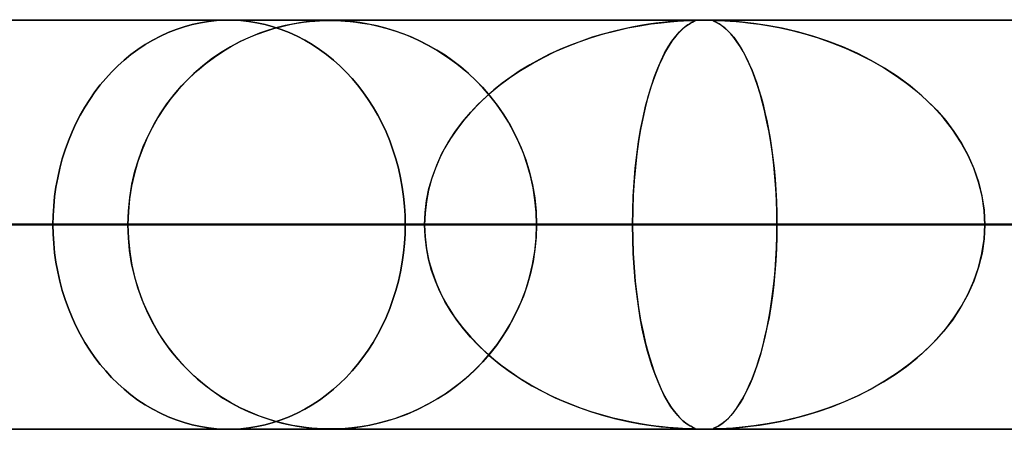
# Model space of a CAD drawing. Header units: millimetres. Extents: x -635 to 635, y -772 to 772.
# Tile 5 of 44: x -286 to -262, y 761 to 772. Entities that reach past the tile are written whole.
import ezdxf

# ---------------------------------------------------------------- set-up
doc = ezdxf.new("R2010")
doc.units = ezdxf.units.MM
doc.layers.add('HIDDEN', color=7, linetype='Continuous')
doc.layers.add('THICK', color=7, linetype='Continuous')

msp = doc.modelspace()

# ---------------------------------------------------------------- linework, layer by layer
at = {"layer": 'HIDDEN'}
for p, q in [((-551.5, 771.49), (0, 771.49)), ((-269.389, 771.48), (-528.675, 771.48)), ((-282.02, 771.262), (-281.824, 771.328)), ((-281.824, 771.328), (-282.02, 771.262)), ((-281.824, 771.328), (-281.626, 771.382)), ((-281.626, 771.382), (-281.824, 771.328)), ((-281.626, 771.382), (-281.427, 771.425)), ((-281.427, 771.425), (-281.626, 771.382)), ((-281.427, 771.425), (-281.228, 771.457)), ((-281.228, 771.457), (-281.427, 771.425)), ((-281.228, 771.457), (-281.03, 771.478)), ((-281.03, 771.478), (-281.228, 771.457)), ((-281.03, 771.478), (-280.833, 771.489)), ((-280.833, 771.489), (-281.03, 771.478)), ((-280.833, 771.489), (-280.639, 771.489)), ((-280.639, 771.489), (-280.833, 771.489)), ((-280.736, 771.49), (0, 771.49)), ((-280.736, 771.49), (0, 771.49)), ((-280.639, 771.489), (-280.443, 771.478)), ((-280.443, 771.478), (-280.639, 771.489)), ((-280.443, 771.478), (-280.245, 771.457)), ((-280.245, 771.457), (-280.443, 771.478)), ((-280.245, 771.457), (-280.045, 771.425)), ((-280.045, 771.425), (-280.245, 771.457)), ((-280.045, 771.425), (-279.846, 771.382)), ((-279.846, 771.382), (-280.045, 771.425)), ((-279.846, 771.382), (-279.647, 771.328)), ((-279.647, 771.328), (-279.846, 771.382)), ((-279.554, 771.306), (-279.764, 771.244)), ((-279.647, 771.328), (-279.45, 771.262)), ((-279.45, 771.262), (-279.647, 771.328)), ((-279.631, 771.284), (-279.435, 771.337)), ((-279.356, 771.355), (-279.554, 771.306)), ((-279.435, 771.337), (-279.245, 771.379)), ((-279.173, 771.394), (-279.356, 771.355)), ((-279.245, 771.379), (-279.067, 771.412)), ((-279.002, 771.423), (-279.173, 771.394)), ((-279.067, 771.412), (-278.904, 771.437)), ((-278.845, 771.444), (-279.002, 771.423)), ((-278.904, 771.437), (-278.759, 771.454)), ((-278.703, 771.459), (-278.845, 771.444)), ((-278.759, 771.454), (-278.63, 771.466)), ((-278.577, 771.469), (-278.703, 771.459)), ((-278.63, 771.466), (-278.518, 771.473)), ((-278.462, 771.476), (-278.577, 771.469)), ((-278.518, 771.473), (-278.419, 771.477)), ((-278.353, 771.479), (-278.462, 771.476)), ((-278.419, 771.477), (-278.331, 771.479)), ((-278.25, 771.48), (-278.353, 771.479)), ((-278.331, 771.479), (-278.249, 771.48)), ((-278.148, 771.479), (-278.25, 771.48)), ((-278.249, 771.48), (-278.17, 771.479)), ((-278.17, 771.479), (-278.087, 771.477)), ((-278.034, 771.475), (-278.148, 771.479)), ((-278.087, 771.477), (-277.995, 771.474)), ((-277.893, 771.467), (-278.034, 771.475)), ((-277.995, 771.474), (-277.891, 771.467)), ((-277.725, 771.452), (-277.893, 771.467)), ((-277.891, 771.467), (-277.771, 771.457)), ((-277.771, 771.457), (-277.633, 771.442)), ((-277.531, 771.428), (-277.725, 771.452)), ((-277.633, 771.442), (-277.473, 771.419)), ((-277.322, 771.393), (-277.531, 771.428)), ((-277.473, 771.419), (-277.29, 771.387)), ((-277.109, 771.348), (-277.322, 771.393)), ((-277.29, 771.387), (-277.086, 771.343)), ((-276.897, 771.294), (-277.109, 771.348)), ((-277.086, 771.343), (-276.865, 771.285)), ((-276.685, 771.23), (-276.897, 771.294)), ((-271.276, 771.231), (-270.981, 771.297)), ((-270.883, 771.317), (-271.108, 771.27)), ((-270.981, 771.297), (-270.689, 771.353)), ((-270.673, 771.356), (-270.883, 771.317)), ((-270.689, 771.353), (-270.413, 771.396)), ((-270.478, 771.387), (-270.673, 771.356)), ((-270.3, 771.411), (-270.478, 771.387)), ((-270.413, 771.396), (-270.165, 771.427)), ((-270.14, 771.43), (-270.3, 771.411)), ((-270.165, 771.427), (-269.948, 771.449)), ((-270, 771.444), (-270.14, 771.43)), ((-269.874, 771.455), (-270, 771.444)), ((-269.948, 771.449), (-269.767, 771.463)), ((-269.756, 771.464), (-269.874, 771.455)), ((-269.767, 771.463), (-269.627, 771.472)), ((-269.648, 771.471), (-269.756, 771.464)), ((-269.72, 771.201), (-269.628, 771.29)), ((-269.556, 771.475), (-269.648, 771.471)), ((-269.579, 771.329), (-269.648, 771.271)), ((-269.628, 771.29), (-269.54, 771.359)), ((-269.627, 771.472), (-269.521, 771.477)), ((-269.518, 771.374), (-269.579, 771.329)), ((-269.484, 771.478), (-269.556, 771.475)), ((-269.54, 771.359), (-269.464, 771.407)), ((-269.521, 771.477), (-269.443, 771.479)), ((-269.464, 771.408), (-269.518, 771.374)), ((-269.43, 771.48), (-269.484, 771.478)), ((-269.464, 771.407), (-269.404, 771.44)), ((-269.419, 771.432), (-269.464, 771.408)), ((-269.443, 771.479), (-269.389, 771.48)), ((-269.389, 771.48), (-269.43, 771.48)), ((-269.384, 771.449), (-269.419, 771.432)), ((-269.404, 771.44), (-269.362, 771.46)), ((-268.845, 771.48), (-269.39, 771.48)), ((-269.362, 771.48), (-269.389, 771.48)), ((-269.357, 771.462), (-269.384, 771.449)), ((-269.382, 771.48), (-269.351, 771.479)), ((-269.344, 771.478), (-269.362, 771.48)), ((-269.362, 771.46), (-269.341, 771.47)), ((-269.34, 771.471), (-269.357, 771.462)), ((-269.351, 771.479), (-269.338, 771.476)), ((-269.337, 771.476), (-269.344, 771.478)), ((-269.341, 771.47), (-269.337, 771.476)), ((-269.338, 771.476), (-269.34, 771.471)), ((-268.891, 771.478), (-268.898, 771.475)), ((-268.898, 771.475), (-268.894, 771.471)), ((-268.896, 771.477), (-268.88, 771.479)), ((-268.896, 771.472), (-268.896, 771.477)), ((-268.881, 771.463), (-268.896, 771.472)), ((-268.894, 771.471), (-268.883, 771.464)), ((-268.874, 771.48), (-268.891, 771.478)), ((-268.883, 771.464), (-268.864, 771.455)), ((-268.85, 771.449), (-268.881, 771.463)), ((-268.88, 771.479), (-268.845, 771.48)), ((-268.846, 771.48), (-268.874, 771.48)), ((-268.864, 771.455), (-268.84, 771.444)), ((-268.806, 771.427), (-268.85, 771.449)), ((-268.806, 771.48), (-268.846, 771.48)), ((-268.845, 771.48), (-268.794, 771.479)), ((0, 771.48), (-268.845, 771.48)), ((-268.84, 771.444), (-268.811, 771.43)), ((-268.811, 771.43), (-268.776, 771.411)), ((-268.752, 771.478), (-268.806, 771.48)), ((-268.75, 771.396), (-268.806, 771.427)), ((-268.794, 771.479), (-268.719, 771.477)), ((-268.776, 771.411), (-268.735, 771.387)), ((-268.682, 771.476), (-268.752, 771.478)), ((-268.685, 771.353), (-268.75, 771.396)), ((-268.735, 771.387), (-268.689, 771.356)), ((-268.719, 771.477), (-268.614, 771.472)), ((-268.689, 771.356), (-268.638, 771.317)), ((-268.614, 771.297), (-268.685, 771.353)), ((-268.576, 771.47), (-268.682, 771.476)), ((-268.638, 771.317), (-268.583, 771.27)), ((-268.614, 771.472), (-268.483, 771.464)), ((-268.541, 771.231), (-268.614, 771.297)), ((-268.416, 771.46), (-268.576, 771.47)), ((-268.483, 771.464), (-268.334, 771.453)), ((-268.19, 771.44), (-268.416, 771.46)), ((-268.334, 771.453), (-268.173, 771.438)), ((-267.907, 771.407), (-268.19, 771.44)), ((-268.173, 771.438), (-267.985, 771.417)), ((-267.985, 771.417), (-267.767, 771.388)), ((-267.58, 771.359), (-267.907, 771.407)), ((-267.767, 771.388), (-267.523, 771.349)), ((-267.216, 771.29), (-267.58, 771.359)), ((-267.523, 771.349), (-267.255, 771.298)), ((-267.255, 771.298), (-266.965, 771.233)), ((-266.837, 771.201), (-267.216, 771.29)), ((-282.592, 771), (-282.405, 771.098)), ((-282.405, 771.098), (-282.592, 771)), ((-282.405, 771.098), (-282.214, 771.185)), ((-282.214, 771.185), (-282.405, 771.098)), ((-282.214, 771.185), (-282.02, 771.262)), ((-282.02, 771.262), (-282.214, 771.185)), ((-280.453, 770.963), (-280.244, 771.061)), ((-280.214, 771.074), (-280.452, 770.964)), ((-280.244, 771.061), (-280.036, 771.147)), ((-279.984, 771.167), (-280.214, 771.074)), ((-280.036, 771.147), (-279.832, 771.221)), ((-279.764, 771.244), (-279.984, 771.167)), ((-279.832, 771.221), (-279.631, 771.284)), ((-279.45, 771.262), (-279.256, 771.185)), ((-279.256, 771.185), (-279.45, 771.262)), ((-279.256, 771.185), (-279.064, 771.098)), ((-279.064, 771.098), (-279.256, 771.185)), ((-279.064, 771.098), (-278.876, 771)), ((-278.876, 771), (-279.064, 771.098)), ((-276.865, 771.285), (-276.628, 771.211)), ((-276.474, 771.155), (-276.685, 771.23)), ((-276.628, 771.211), (-276.377, 771.118)), ((-276.264, 771.071), (-276.474, 771.155)), ((-276.377, 771.118), (-276.119, 771.006)), ((-276.056, 770.976), (-276.264, 771.071)), ((-272.169, 770.961), (-271.872, 771.063)), ((-271.853, 771.069), (-272.119, 770.979)), ((-271.872, 771.063), (-271.574, 771.153)), ((-271.594, 771.147), (-271.853, 771.069)), ((-271.345, 771.214), (-271.594, 771.147)), ((-271.574, 771.153), (-271.276, 771.231)), ((-271.108, 771.27), (-271.345, 771.214)), ((-269.905, 770.973), (-269.813, 771.096)), ((-269.804, 771.107), (-269.889, 770.996)), ((-269.813, 771.096), (-269.72, 771.201)), ((-269.724, 771.198), (-269.804, 771.107)), ((-269.648, 771.271), (-269.724, 771.198)), ((-268.583, 771.27), (-268.524, 771.214)), ((-268.467, 771.153), (-268.541, 771.231)), ((-268.524, 771.214), (-268.462, 771.147)), ((-268.392, 771.063), (-268.467, 771.153)), ((-268.462, 771.147), (-268.397, 771.069)), ((-268.397, 771.069), (-268.329, 770.979)), ((-268.316, 770.961), (-268.392, 771.063)), ((-266.965, 771.233), (-266.657, 771.153)), ((-266.463, 771.096), (-266.837, 771.201)), ((-266.657, 771.153), (-266.333, 771.055)), ((-266.094, 770.973), (-266.463, 771.096)), ((-266.333, 771.055), (-265.998, 770.938)), ((-282.952, 770.774), (-282.775, 770.892)), ((-282.775, 770.892), (-282.952, 770.774)), ((-282.775, 770.892), (-282.592, 771)), ((-282.592, 771), (-282.775, 770.892)), ((-280.694, 770.834), (-280.933, 770.689)), ((-280.875, 770.726), (-280.664, 770.851)), ((-280.452, 770.964), (-280.694, 770.834)), ((-280.664, 770.851), (-280.453, 770.963)), ((-278.876, 771), (-278.693, 770.892)), ((-278.693, 770.892), (-278.876, 771)), ((-278.693, 770.892), (-278.514, 770.774)), ((-278.514, 770.774), (-278.693, 770.892)), ((-276.119, 771.006), (-275.866, 770.879)), ((-275.851, 770.871), (-276.056, 770.976)), ((-275.866, 770.879), (-275.622, 770.74)), ((-275.649, 770.756), (-275.851, 770.871)), ((-272.758, 770.719), (-272.465, 770.847)), ((-272.384, 770.879), (-272.643, 770.771)), ((-272.465, 770.847), (-272.169, 770.961)), ((-272.119, 770.979), (-272.384, 770.879)), ((-270.084, 770.678), (-269.995, 770.834)), ((-269.975, 770.867), (-270.059, 770.724)), ((-269.995, 770.834), (-269.905, 770.973)), ((-269.889, 770.996), (-269.975, 770.867)), ((-268.329, 770.979), (-268.262, 770.879)), ((-268.241, 770.847), (-268.316, 770.961)), ((-268.262, 770.879), (-268.196, 770.771)), ((-268.166, 770.719), (-268.241, 770.847)), ((-265.733, 770.834), (-266.094, 770.973)), ((-265.998, 770.938), (-265.667, 770.806)), ((-265.381, 770.678), (-265.733, 770.834)), ((-265.667, 770.806), (-265.346, 770.661)), ((-283.288, 770.513), (-283.123, 770.648)), ((-283.123, 770.648), (-283.288, 770.513)), ((-283.123, 770.648), (-282.952, 770.774)), ((-282.952, 770.774), (-283.123, 770.648)), ((-281.294, 770.431), (-281.086, 770.586)), ((-280.933, 770.689), (-281.161, 770.532)), ((-281.086, 770.586), (-280.875, 770.726)), ((-278.514, 770.774), (-278.342, 770.648)), ((-278.342, 770.648), (-278.514, 770.774)), ((-278.342, 770.648), (-278.176, 770.513)), ((-278.176, 770.513), (-278.342, 770.648)), ((-275.45, 770.63), (-275.649, 770.756)), ((-275.622, 770.74), (-275.386, 770.587)), ((-275.255, 770.493), (-275.45, 770.63)), ((-275.386, 770.587), (-275.159, 770.421)), ((-273.33, 770.425), (-273.047, 770.578)), ((-272.896, 770.654), (-273.141, 770.529)), ((-273.047, 770.578), (-272.758, 770.719)), ((-272.643, 770.771), (-272.896, 770.654)), ((-270.14, 770.568), (-270.218, 770.397)), ((-270.17, 770.505), (-270.084, 770.678)), ((-270.059, 770.724), (-270.14, 770.568)), ((-268.196, 770.771), (-268.131, 770.654)), ((-268.092, 770.578), (-268.166, 770.719)), ((-268.131, 770.654), (-268.068, 770.529)), ((-268.02, 770.425), (-268.092, 770.578)), ((-265.039, 770.505), (-265.381, 770.678)), ((-265.346, 770.661), (-265.036, 770.503)), ((-283.597, 770.22), (-283.446, 770.37)), ((-283.446, 770.37), (-283.597, 770.22)), ((-283.446, 770.37), (-283.288, 770.513)), ((-283.288, 770.513), (-283.446, 770.37)), ((-281.379, 770.362), (-281.588, 770.181)), ((-281.498, 770.262), (-281.294, 770.431)), ((-281.161, 770.532), (-281.379, 770.362)), ((-278.176, 770.513), (-278.017, 770.37)), ((-278.017, 770.37), (-278.176, 770.513)), ((-278.017, 770.37), (-277.866, 770.22)), ((-277.866, 770.22), (-278.017, 770.37)), ((-275.064, 770.346), (-275.255, 770.493)), ((-275.159, 770.421), (-274.942, 770.243)), ((-274.878, 770.188), (-275.064, 770.346)), ((-273.38, 770.396), (-273.612, 770.255)), ((-273.605, 770.259), (-273.33, 770.425)), ((-273.141, 770.529), (-273.38, 770.396)), ((-270.218, 770.397), (-270.294, 770.213)), ((-270.253, 770.315), (-270.17, 770.505)), ((-268.068, 770.529), (-268.007, 770.396)), ((-267.949, 770.259), (-268.02, 770.425)), ((-268.007, 770.396), (-267.947, 770.255)), ((-264.709, 770.315), (-265.039, 770.505)), ((-265.036, 770.503), (-264.737, 770.332)), ((-264.737, 770.332), (-264.45, 770.148)), ((-283.739, 770.065), (-283.597, 770.22)), ((-283.597, 770.22), (-283.739, 770.065)), ((-281.588, 770.181), (-281.785, 769.989)), ((-281.696, 770.079), (-281.498, 770.262)), ((-277.866, 770.22), (-277.722, 770.065)), ((-277.722, 770.065), (-277.866, 770.22)), ((-274.942, 770.243), (-274.735, 770.054)), ((-274.698, 770.018), (-274.878, 770.188)), ((-273.835, 770.105), (-274.051, 769.948)), ((-273.871, 770.08), (-273.605, 770.259)), ((-273.612, 770.255), (-273.835, 770.105)), ((-270.409, 769.884), (-270.333, 770.108)), ((-270.294, 770.213), (-270.365, 770.016)), ((-270.333, 770.108), (-270.253, 770.315)), ((-267.88, 770.08), (-267.949, 770.259)), ((-267.947, 770.255), (-267.89, 770.105)), ((-267.89, 770.105), (-267.834, 769.948)), ((-264.392, 770.108), (-264.709, 770.315)), ((-264.45, 770.148), (-264.176, 769.952)), ((-264.088, 769.884), (-264.392, 770.108)), ((-284.006, 769.733), (-283.875, 769.904)), ((-283.875, 769.904), (-284.006, 769.733)), ((-283.875, 769.904), (-283.739, 770.065)), ((-283.739, 770.065), (-283.875, 769.904)), ((-282.069, 769.67), (-281.887, 769.881)), ((-281.785, 769.989), (-281.972, 769.785)), ((-281.887, 769.881), (-281.696, 770.079)), ((-277.722, 770.065), (-277.586, 769.904)), ((-277.586, 769.904), (-277.722, 770.065)), ((-277.586, 769.904), (-277.454, 769.733)), ((-277.454, 769.733), (-277.586, 769.904)), ((-274.735, 770.054), (-274.538, 769.853)), ((-274.523, 769.837), (-274.698, 770.018)), ((-274.538, 769.853), (-274.353, 769.64)), ((-274.372, 769.685), (-274.127, 769.889)), ((-274.051, 769.948), (-274.257, 769.783)), ((-274.127, 769.889), (-273.871, 770.08)), ((-270.482, 769.643), (-270.409, 769.884)), ((-270.365, 770.016), (-270.434, 769.805)), ((-267.814, 769.889), (-267.88, 770.08)), ((-267.834, 769.948), (-267.781, 769.783)), ((-267.751, 769.685), (-267.814, 769.889)), ((-264.176, 769.952), (-263.916, 769.743)), ((-263.801, 769.643), (-264.088, 769.884)), ((-284.131, 769.553), (-284.006, 769.733)), ((-284.006, 769.733), (-284.131, 769.553)), ((-282.243, 769.444), (-282.069, 769.67)), ((-281.972, 769.785), (-282.147, 769.572)), ((-277.454, 769.733), (-277.327, 769.553)), ((-277.327, 769.553), (-277.454, 769.733)), ((-274.456, 769.61), (-274.646, 769.427)), ((-274.603, 769.469), (-274.372, 769.685)), ((-274.355, 769.643), (-274.523, 769.837)), ((-274.257, 769.783), (-274.456, 769.61)), ((-274.194, 769.438), (-274.355, 769.643)), ((-274.353, 769.64), (-274.176, 769.414)), ((-270.55, 769.384), (-270.482, 769.643)), ((-270.434, 769.805), (-270.499, 769.582)), ((-267.781, 769.783), (-267.729, 769.61)), ((-267.691, 769.469), (-267.751, 769.685)), ((-267.729, 769.61), (-267.68, 769.427)), ((-263.916, 769.743), (-263.669, 769.521)), ((-263.531, 769.384), (-263.801, 769.643)), ((-284.362, 769.169), (-284.25, 769.365)), ((-284.25, 769.365), (-284.362, 769.169)), ((-284.25, 769.365), (-284.131, 769.553)), ((-284.131, 769.553), (-284.25, 769.365)), ((-282.407, 769.203), (-282.243, 769.444)), ((-282.147, 769.572), (-282.312, 769.347)), ((-277.327, 769.553), (-277.207, 769.365)), ((-277.207, 769.365), (-277.327, 769.553)), ((-277.207, 769.365), (-277.094, 769.169)), ((-277.094, 769.169), (-277.207, 769.365)), ((-274.646, 769.427), (-274.827, 769.235)), ((-274.821, 769.242), (-274.603, 769.469)), ((-274.042, 769.221), (-274.194, 769.438)), ((-274.176, 769.414), (-274.011, 769.174)), ((-270.612, 769.11), (-270.55, 769.384)), ((-270.499, 769.582), (-270.56, 769.343)), ((-267.635, 769.242), (-267.691, 769.469)), ((-267.68, 769.427), (-267.633, 769.235)), ((-263.669, 769.521), (-263.436, 769.285)), ((-263.281, 769.11), (-263.531, 769.384)), ((-284.467, 768.965), (-284.362, 769.169)), ((-284.362, 769.169), (-284.467, 768.965)), ((-282.559, 768.949), (-282.407, 769.203)), ((-282.312, 769.347), (-282.465, 769.11)), ((-277.094, 769.169), (-276.988, 768.965)), ((-276.988, 768.965), (-277.094, 769.169)), ((-275.023, 769.004), (-274.821, 769.242)), ((-274.827, 769.235), (-275, 769.033)), ((-273.898, 768.992), (-274.042, 769.221)), ((-274.011, 769.174), (-273.857, 768.92)), ((-270.56, 769.343), (-270.617, 769.088)), ((-267.583, 769.004), (-267.635, 769.242)), ((-267.633, 769.235), (-267.589, 769.033)), ((-263.436, 769.285), (-263.217, 769.033)), ((-284.564, 768.756), (-284.467, 768.965)), ((-284.467, 768.965), (-284.564, 768.756)), ((-282.698, 768.68), (-282.559, 768.949)), ((-282.465, 769.11), (-282.607, 768.86)), ((-276.988, 768.965), (-276.891, 768.756)), ((-276.891, 768.756), (-276.988, 768.965)), ((-275.209, 768.754), (-275.023, 769.004)), ((-275, 769.033), (-275.162, 768.82)), ((-273.766, 768.751), (-273.898, 768.992)), ((-273.857, 768.92), (-273.716, 768.652)), ((-270.617, 769.088), (-270.671, 768.815)), ((-270.67, 768.82), (-270.612, 769.11)), ((-267.589, 769.033), (-267.547, 768.82)), ((-267.534, 768.754), (-267.583, 769.004)), ((-263.054, 768.82), (-263.281, 769.11)), ((-263.217, 769.033), (-263.014, 768.764)), ((-284.652, 768.54), (-284.564, 768.756)), ((-284.564, 768.756), (-284.652, 768.54)), ((-282.823, 768.398), (-282.698, 768.68)), ((-282.607, 768.86), (-282.737, 768.597)), ((-276.891, 768.756), (-276.802, 768.54)), ((-276.802, 768.54), (-276.891, 768.756)), ((-275.376, 768.495), (-275.209, 768.754)), ((-275.162, 768.82), (-275.313, 768.597)), ((-273.644, 768.499), (-273.766, 768.751)), ((-273.716, 768.652), (-273.589, 768.371)), ((-270.721, 768.516), (-270.67, 768.82)), ((-270.671, 768.815), (-270.719, 768.525)), ((-267.547, 768.82), (-267.507, 768.597)), ((-267.491, 768.495), (-267.534, 768.754)), ((-262.851, 768.516), (-263.054, 768.82)), ((-263.014, 768.764), (-262.829, 768.479)), ((-284.731, 768.32), (-284.652, 768.54)), ((-284.652, 768.54), (-284.731, 768.32)), ((-282.737, 768.597), (-282.853, 768.322)), ((-276.802, 768.54), (-276.721, 768.32)), ((-276.721, 768.32), (-276.802, 768.54)), ((-275.525, 768.226), (-275.376, 768.495)), ((-275.313, 768.597), (-275.451, 768.365)), ((-273.536, 768.237), (-273.644, 768.499)), ((-270.765, 768.199), (-270.721, 768.516)), ((-270.719, 768.525), (-270.762, 768.219)), ((-267.507, 768.597), (-267.471, 768.365)), ((-267.452, 768.226), (-267.491, 768.495)), ((-262.676, 768.199), (-262.851, 768.516)), ((-262.829, 768.479), (-262.666, 768.178)), ((-284.802, 768.096), (-284.731, 768.32)), ((-284.731, 768.32), (-284.802, 768.096)), ((-282.853, 768.322), (-282.954, 768.036)), ((-282.933, 768.102), (-282.823, 768.398)), ((-276.721, 768.32), (-276.65, 768.096)), ((-276.65, 768.096), (-276.721, 768.32)), ((-275.653, 767.948), (-275.525, 768.226)), ((-275.451, 768.365), (-275.576, 768.122)), ((-273.589, 768.371), (-273.479, 768.078)), ((-273.441, 767.964), (-273.536, 768.237)), ((-270.802, 767.87), (-270.765, 768.199)), ((-270.762, 768.219), (-270.799, 767.898)), ((-267.471, 768.365), (-267.439, 768.122)), ((-267.419, 767.948), (-267.452, 768.226)), ((-262.529, 767.87), (-262.676, 768.199)), ((-262.666, 768.178), (-262.526, 767.864)), ((-284.862, 767.869), (-284.802, 768.096)), ((-284.802, 768.096), (-284.862, 767.869)), ((-282.954, 768.036), (-283.04, 767.74)), ((-283.025, 767.795), (-282.933, 768.102)), ((-276.65, 768.096), (-276.589, 767.869)), ((-276.589, 767.869), (-276.65, 768.096)), ((-275.759, 767.662), (-275.653, 767.948)), ((-275.576, 768.122), (-275.685, 767.869)), ((-273.479, 768.078), (-273.386, 767.775)), ((-273.361, 767.682), (-273.441, 767.964)), ((-267.439, 768.122), (-267.411, 767.869)), ((-267.391, 767.662), (-267.419, 767.948)), ((-284.914, 767.639), (-284.862, 767.869)), ((-284.862, 767.869), (-284.914, 767.639)), ((-283.04, 767.74), (-283.107, 767.435)), ((-283.099, 767.478), (-283.025, 767.795)), ((-276.589, 767.869), (-276.537, 767.639)), ((-276.537, 767.639), (-276.589, 767.869)), ((-275.685, 767.869), (-275.777, 767.606)), ((-273.386, 767.775), (-273.312, 767.464)), ((-273.298, 767.39), (-273.361, 767.682)), ((-270.831, 767.53), (-270.802, 767.87)), ((-270.799, 767.898), (-270.829, 767.563)), ((-267.411, 767.869), (-267.387, 767.606)), ((-262.412, 767.53), (-262.529, 767.87)), ((-262.526, 767.864), (-262.414, 767.536)), ((-284.956, 767.408), (-284.914, 767.639)), ((-284.914, 767.639), (-284.956, 767.408)), ((-283.152, 767.155), (-283.099, 767.478)), ((-276.537, 767.639), (-276.495, 767.408)), ((-276.495, 767.408), (-276.537, 767.639)), ((-275.777, 767.606), (-275.851, 767.334)), ((-275.842, 767.373), (-275.759, 767.662)), ((-273.312, 767.464), (-273.258, 767.143)), ((-270.852, 767.185), (-270.831, 767.53)), ((-270.829, 767.563), (-270.851, 767.215)), ((-267.37, 767.373), (-267.391, 767.662)), ((-267.387, 767.606), (-267.367, 767.334)), ((-262.414, 767.536), (-262.331, 767.197)), ((-262.328, 767.185), (-262.412, 767.53)), ((-284.988, 767.177), (-284.956, 767.408)), ((-284.956, 767.408), (-284.988, 767.177)), ((-283.107, 767.435), (-283.156, 767.125)), ((-276.495, 767.408), (-276.462, 767.177)), ((-276.462, 767.177), (-276.495, 767.408)), ((-275.851, 767.334), (-275.905, 767.056)), ((-275.902, 767.081), (-275.842, 767.373)), ((-273.252, 767.094), (-273.298, 767.39)), ((-270.851, 767.215), (-270.864, 766.857)), ((-267.354, 767.081), (-267.37, 767.373)), ((-267.367, 767.334), (-267.353, 767.056)), ((-262.331, 767.197), (-262.279, 766.848)), ((-285.011, 766.946), (-284.988, 767.177)), ((-284.988, 767.177), (-285.011, 766.946)), ((-283.156, 767.125), (-283.186, 766.809)), ((-283.185, 766.825), (-283.152, 767.155)), ((-276.462, 767.177), (-276.439, 766.946)), ((-276.439, 766.946), (-276.462, 767.177)), ((-275.905, 767.056), (-275.938, 766.774)), ((-275.937, 766.786), (-275.902, 767.081)), ((-273.258, 767.143), (-273.225, 766.818)), ((-273.224, 766.793), (-273.252, 767.094)), ((-270.865, 766.838), (-270.852, 767.185)), ((-267.345, 766.786), (-267.354, 767.081)), ((-267.353, 767.056), (-267.345, 766.774)), ((-262.278, 766.838), (-262.328, 767.185)), ((-285.029, 766.49), (-285.024, 766.717)), ((-285.024, 766.717), (-285.029, 766.49)), ((-285.024, 766.717), (-285.011, 766.946)), ((-285.011, 766.946), (-285.024, 766.717)), ((-283.196, 766.49), (-283.185, 766.825)), ((-283.186, 766.809), (-283.196, 766.49)), ((-276.439, 766.946), (-276.426, 766.717)), ((-276.426, 766.717), (-276.439, 766.946)), ((-276.426, 766.717), (-276.421, 766.49)), ((-276.421, 766.49), (-276.426, 766.717)), ((-275.949, 766.49), (-275.937, 766.786)), ((-275.938, 766.774), (-275.949, 766.49)), ((-273.225, 766.818), (-273.214, 766.49)), ((-273.214, 766.49), (-273.224, 766.793)), ((-270.864, 766.857), (-270.869, 766.49)), ((-270.869, 766.49), (-270.865, 766.838)), ((-267.342, 766.49), (-267.345, 766.786)), ((-267.345, 766.774), (-267.342, 766.49)), ((-262.279, 766.848), (-262.262, 766.49)), ((-262.262, 766.49), (-262.278, 766.838)), ((-533.642, 766.49), (-275.949, 766.49)), ((-275.949, 766.49), (-533.642, 766.49)), ((-270.869, 766.49), (-523.661, 766.49)), ((-523.661, 766.49), (-270.869, 766.49)), ((-505.815, 766.49), (-261.785, 766.49)), ((-261.785, 766.49), (-505.815, 766.49)), ((-256.704, 766.49), (-495.835, 766.49)), ((-495.835, 766.49), (-256.704, 766.49)), ((-477.989, 766.49), (-247.62, 766.49)), ((-247.62, 766.49), (-477.989, 766.49)), ((-242.539, 766.49), (-468.008, 766.49)), ((-468.008, 766.49), (-242.539, 766.49)), ((-450.162, 766.49), (-233.455, 766.49)), ((-233.455, 766.49), (-450.162, 766.49)), ((-228.374, 766.49), (-440.182, 766.49)), ((-440.182, 766.49), (-228.374, 766.49)), ((-422.335, 766.49), (-219.29, 766.49)), ((-219.29, 766.49), (-422.335, 766.49)), ((-214.209, 766.49), (-412.355, 766.49)), ((-412.355, 766.49), (-214.209, 766.49)), ((-394.508, 766.49), (-205.125, 766.49)), ((-205.125, 766.49), (-394.508, 766.49)), ((-200.044, 766.49), (-384.527, 766.49)), ((-384.527, 766.49), (-200.044, 766.49)), ((-366.681, 766.49), (-190.959, 766.49)), ((-190.959, 766.49), (-366.681, 766.49)), ((-185.879, 766.49), (-356.7, 766.49)), ((-356.7, 766.49), (-185.879, 766.49)), ((-338.853, 766.49), (-176.794, 766.49)), ((-176.794, 766.49), (-338.853, 766.49)), ((-171.713, 766.49), (-328.872, 766.49)), ((-328.872, 766.49), (-171.713, 766.49)), ((-311.025, 766.49), (-162.628, 766.49)), ((-162.628, 766.49), (-311.025, 766.49)), ((-157.547, 766.49), (-301.043, 766.49)), ((-301.043, 766.49), (-157.547, 766.49)), ((-301.043, 766.49), (-283.196, 766.49)), ((-283.196, 766.49), (-301.043, 766.49)), ((-285.029, 766.49), (-285.024, 766.263)), ((-275.949, 766.49), (-285.029, 766.49)), ((-285.029, 766.49), (-275.949, 766.49)), ((-285.024, 766.263), (-285.029, 766.49)), ((-283.196, 766.49), (-148.462, 766.49)), ((-283.186, 766.171), (-283.196, 766.49)), ((-283.196, 766.49), (-283.185, 766.155)), ((-148.462, 766.49), (-283.196, 766.49)), ((-276.426, 766.263), (-276.421, 766.49)), ((-276.421, 766.49), (-276.426, 766.263)), ((-276.421, 766.49), (-267.342, 766.49)), ((-267.342, 766.49), (-276.421, 766.49)), ((-275.949, 766.49), (-275.937, 766.194)), ((-275.938, 766.206), (-275.949, 766.49)), ((-273.225, 766.162), (-273.214, 766.49)), ((-273.214, 766.49), (-273.224, 766.187)), ((-143.381, 766.49), (-273.214, 766.49)), ((-273.214, 766.49), (-143.381, 766.49)), ((-273.214, 766.49), (-255.366, 766.49)), ((-255.366, 766.49), (-273.214, 766.49)), ((-270.865, 766.133), (-270.869, 766.49)), ((-270.869, 766.49), (-270.865, 766.142)), ((-261.785, 766.49), (-270.869, 766.49)), ((-270.869, 766.49), (-261.785, 766.49)), ((-267.345, 766.206), (-267.342, 766.49)), ((-267.342, 766.49), (-267.345, 766.194)), ((-267.342, 766.49), (0, 766.49)), ((0, 766.49), (-267.342, 766.49)), ((-262.279, 766.133), (-262.262, 766.49)), ((-262.262, 766.49), (-262.278, 766.142)), ((0, 766.49), (-262.261, 766.49)), ((-262.261, 766.49), (0, 766.49)), ((-262.261, 766.49), (-253.177, 766.49)), ((-253.177, 766.49), (-262.261, 766.49)), ((-285.024, 766.263), (-285.011, 766.034)), ((-285.011, 766.034), (-285.024, 766.263)), ((-276.439, 766.034), (-276.426, 766.263)), ((-276.426, 766.263), (-276.439, 766.034)), ((-285.011, 766.034), (-284.988, 765.803)), ((-284.988, 765.803), (-285.011, 766.034)), ((-283.156, 765.856), (-283.186, 766.171)), ((-283.185, 766.155), (-283.152, 765.825)), ((-276.462, 765.803), (-276.439, 766.034)), ((-276.439, 766.034), (-276.462, 765.803)), ((-275.905, 765.924), (-275.938, 766.206)), ((-275.937, 766.194), (-275.902, 765.899)), ((-273.258, 765.836), (-273.225, 766.162)), ((-273.224, 766.187), (-273.252, 765.886)), ((-270.865, 766.142), (-270.852, 765.795)), ((-270.852, 765.783), (-270.865, 766.133)), ((-267.345, 766.194), (-267.354, 765.899)), ((-267.353, 765.924), (-267.345, 766.206)), ((-262.331, 765.783), (-262.279, 766.133)), ((-262.278, 766.142), (-262.328, 765.795)), ((-284.988, 765.803), (-284.956, 765.572)), ((-284.956, 765.572), (-284.988, 765.803)), ((-283.107, 765.544), (-283.156, 765.856)), ((-283.152, 765.825), (-283.099, 765.502)), ((-276.495, 765.572), (-276.462, 765.803)), ((-276.462, 765.803), (-276.495, 765.572)), ((-275.851, 765.646), (-275.905, 765.924)), ((-275.902, 765.899), (-275.842, 765.607)), ((-273.312, 765.516), (-273.258, 765.836)), ((-273.252, 765.886), (-273.298, 765.59)), ((-270.852, 765.795), (-270.831, 765.45)), ((-270.831, 765.444), (-270.852, 765.783)), ((-267.354, 765.899), (-267.37, 765.607)), ((-267.367, 765.646), (-267.353, 765.924)), ((-262.414, 765.444), (-262.331, 765.783)), ((-262.328, 765.795), (-262.412, 765.45)), ((-284.956, 765.572), (-284.914, 765.341)), ((-284.914, 765.341), (-284.956, 765.572)), ((-283.04, 765.24), (-283.107, 765.544)), ((-276.537, 765.341), (-276.495, 765.572)), ((-276.495, 765.572), (-276.537, 765.341)), ((-275.777, 765.374), (-275.851, 765.646)), ((-275.842, 765.607), (-275.759, 765.318)), ((-273.386, 765.205), (-273.312, 765.516)), ((-273.298, 765.59), (-273.361, 765.299)), ((-267.37, 765.607), (-267.391, 765.318)), ((-267.387, 765.374), (-267.367, 765.646)), ((-284.914, 765.341), (-284.862, 765.111)), ((-284.862, 765.111), (-284.914, 765.341)), ((-283.099, 765.502), (-283.025, 765.185)), ((-276.589, 765.111), (-276.537, 765.341)), ((-276.537, 765.341), (-276.589, 765.111)), ((-275.685, 765.111), (-275.777, 765.374)), ((-275.759, 765.318), (-275.653, 765.032)), ((-273.361, 765.299), (-273.441, 765.016)), ((-270.831, 765.45), (-270.802, 765.11)), ((-270.802, 765.116), (-270.831, 765.444)), ((-267.391, 765.318), (-267.419, 765.032)), ((-267.411, 765.111), (-267.387, 765.374)), ((-262.412, 765.45), (-262.529, 765.11)), ((-262.526, 765.116), (-262.414, 765.444)), ((-284.862, 765.111), (-284.802, 764.884)), ((-284.802, 764.884), (-284.862, 765.111)), ((-282.954, 764.944), (-283.04, 765.24)), ((-283.025, 765.185), (-282.933, 764.878)), ((-276.65, 764.884), (-276.589, 765.111)), ((-276.589, 765.111), (-276.65, 764.884)), ((-275.576, 764.858), (-275.685, 765.111)), ((-275.653, 765.032), (-275.525, 764.754)), ((-273.479, 764.902), (-273.386, 765.205)), ((-270.767, 764.802), (-270.802, 765.116)), ((-270.802, 765.11), (-270.765, 764.781)), ((-267.419, 765.032), (-267.452, 764.754)), ((-267.439, 764.858), (-267.411, 765.111)), ((-262.529, 765.11), (-262.676, 764.781)), ((-262.666, 764.802), (-262.526, 765.116)), ((-284.802, 764.884), (-284.731, 764.66)), ((-284.731, 764.66), (-284.802, 764.884)), ((-282.853, 764.658), (-282.954, 764.944)), ((-282.933, 764.878), (-282.823, 764.582)), ((-276.721, 764.66), (-276.65, 764.884)), ((-276.65, 764.884), (-276.721, 764.66)), ((-275.451, 764.615), (-275.576, 764.858)), ((-273.589, 764.609), (-273.479, 764.902)), ((-273.441, 765.016), (-273.536, 764.743)), ((-270.726, 764.501), (-270.767, 764.802)), ((-267.471, 764.615), (-267.439, 764.858)), ((-262.829, 764.501), (-262.666, 764.802)), ((-284.731, 764.66), (-284.652, 764.44)), ((-284.652, 764.44), (-284.731, 764.66)), ((-282.737, 764.383), (-282.853, 764.658)), ((-282.823, 764.582), (-282.698, 764.3)), ((-276.802, 764.44), (-276.721, 764.66)), ((-276.721, 764.66), (-276.802, 764.44)), ((-275.525, 764.754), (-275.376, 764.485)), ((-275.313, 764.383), (-275.451, 764.615)), ((-273.716, 764.328), (-273.589, 764.609)), ((-273.536, 764.743), (-273.644, 764.481)), ((-270.765, 764.781), (-270.721, 764.464)), ((-267.507, 764.383), (-267.471, 764.615)), ((-267.452, 764.754), (-267.491, 764.485)), ((-262.676, 764.781), (-262.851, 764.464)), ((-284.652, 764.44), (-284.564, 764.224)), ((-284.564, 764.224), (-284.652, 764.44)), ((-282.607, 764.12), (-282.737, 764.383)), ((-276.891, 764.224), (-276.802, 764.44)), ((-276.802, 764.44), (-276.891, 764.224)), ((-275.376, 764.485), (-275.209, 764.226)), ((-275.162, 764.16), (-275.313, 764.383)), ((-273.857, 764.06), (-273.716, 764.328)), ((-273.644, 764.481), (-273.766, 764.229)), ((-270.68, 764.216), (-270.726, 764.501)), ((-270.721, 764.464), (-270.67, 764.16)), ((-267.547, 764.16), (-267.507, 764.383)), ((-267.491, 764.485), (-267.534, 764.226)), ((-262.851, 764.464), (-263.054, 764.16)), ((-263.014, 764.216), (-262.829, 764.501)), ((-284.564, 764.224), (-284.467, 764.015)), ((-284.467, 764.015), (-284.564, 764.224)), ((-282.698, 764.3), (-282.559, 764.031)), ((-282.465, 763.87), (-282.607, 764.12)), ((-276.988, 764.015), (-276.891, 764.224)), ((-276.891, 764.224), (-276.988, 764.015)), ((-275.209, 764.226), (-275.023, 763.976)), ((-275, 763.947), (-275.162, 764.16)), ((-273.766, 764.229), (-273.898, 763.988)), ((-270.629, 763.947), (-270.68, 764.216)), ((-270.67, 764.16), (-270.612, 763.87)), ((-267.589, 763.947), (-267.547, 764.16)), ((-267.534, 764.226), (-267.583, 763.976)), ((-263.054, 764.16), (-263.281, 763.87)), ((-263.217, 763.947), (-263.014, 764.216)), ((-284.467, 764.015), (-284.362, 763.811)), ((-284.362, 763.811), (-284.467, 764.015)), ((-282.559, 764.031), (-282.407, 763.777)), ((-282.312, 763.633), (-282.465, 763.87)), ((-277.094, 763.811), (-276.988, 764.015)), ((-276.988, 764.015), (-277.094, 763.811)), ((-275.023, 763.976), (-274.821, 763.738)), ((-274.827, 763.745), (-275, 763.947)), ((-273.898, 763.988), (-274.042, 763.759)), ((-274.011, 763.806), (-273.857, 764.06)), ((-270.573, 763.695), (-270.629, 763.947)), ((-270.612, 763.87), (-270.55, 763.596)), ((-267.583, 763.976), (-267.635, 763.738)), ((-267.633, 763.745), (-267.589, 763.947)), ((-263.281, 763.87), (-263.531, 763.596)), ((-263.436, 763.695), (-263.217, 763.947)), ((-284.362, 763.811), (-284.25, 763.615)), ((-284.25, 763.615), (-284.362, 763.811)), ((-284.25, 763.615), (-284.131, 763.427)), ((-284.131, 763.427), (-284.25, 763.615)), ((-282.407, 763.777), (-282.243, 763.536)), ((-282.147, 763.408), (-282.312, 763.633)), ((-277.327, 763.427), (-277.207, 763.615)), ((-277.207, 763.615), (-277.327, 763.427)), ((-277.207, 763.615), (-277.094, 763.811)), ((-277.094, 763.811), (-277.207, 763.615)), ((-274.646, 763.553), (-274.827, 763.745)), ((-274.821, 763.738), (-274.603, 763.511)), ((-274.042, 763.759), (-274.194, 763.542)), ((-274.176, 763.566), (-274.011, 763.806)), ((-270.515, 763.459), (-270.573, 763.695)), ((-270.55, 763.596), (-270.482, 763.337)), ((-267.635, 763.738), (-267.691, 763.511)), ((-267.68, 763.553), (-267.633, 763.745)), ((-263.531, 763.596), (-263.801, 763.337)), ((-263.669, 763.459), (-263.436, 763.695)), ((-284.131, 763.427), (-284.006, 763.247)), ((-284.006, 763.247), (-284.131, 763.427)), ((-282.243, 763.536), (-282.069, 763.31)), ((-281.972, 763.195), (-282.147, 763.408)), ((-277.454, 763.247), (-277.327, 763.427)), ((-277.327, 763.427), (-277.454, 763.247)), ((-274.456, 763.37), (-274.646, 763.553)), ((-274.603, 763.511), (-274.372, 763.295)), ((-274.257, 763.197), (-274.456, 763.37)), ((-274.194, 763.542), (-274.355, 763.336)), ((-274.353, 763.34), (-274.176, 763.566)), ((-270.453, 763.237), (-270.515, 763.459)), ((-267.781, 763.197), (-267.729, 763.37)), ((-267.691, 763.511), (-267.751, 763.295)), ((-267.729, 763.37), (-267.68, 763.553)), ((-263.916, 763.237), (-263.669, 763.459)), ((-284.006, 763.247), (-283.875, 763.076)), ((-283.875, 763.076), (-284.006, 763.247)), ((-282.069, 763.31), (-281.887, 763.099)), ((-281.785, 762.991), (-281.972, 763.195)), ((-277.586, 763.076), (-277.454, 763.247)), ((-277.454, 763.247), (-277.586, 763.076)), ((-274.735, 762.926), (-274.538, 763.127)), ((-274.523, 763.143), (-274.698, 762.962)), ((-274.538, 763.127), (-274.353, 763.34)), ((-274.355, 763.336), (-274.523, 763.143)), ((-274.372, 763.295), (-274.127, 763.091)), ((-274.051, 763.032), (-274.257, 763.197)), ((-270.482, 763.337), (-270.409, 763.096)), ((-270.387, 763.028), (-270.453, 763.237)), ((-267.834, 763.032), (-267.781, 763.197)), ((-267.751, 763.295), (-267.814, 763.091)), ((-264.176, 763.028), (-263.916, 763.237)), ((-263.801, 763.337), (-264.088, 763.096)), ((-283.875, 763.076), (-283.739, 762.915)), ((-283.739, 762.915), (-283.875, 763.076)), ((-283.739, 762.915), (-283.597, 762.76)), ((-283.597, 762.76), (-283.739, 762.915)), ((-281.887, 763.099), (-281.696, 762.901)), ((-281.588, 762.799), (-281.785, 762.991)), ((-281.696, 762.901), (-281.498, 762.718)), ((-277.866, 762.76), (-277.722, 762.915)), ((-277.722, 762.915), (-277.866, 762.76)), ((-277.722, 762.915), (-277.586, 763.076)), ((-277.586, 763.076), (-277.722, 762.915)), ((-274.942, 762.737), (-274.735, 762.926)), ((-274.698, 762.962), (-274.878, 762.792)), ((-274.127, 763.091), (-273.871, 762.9)), ((-273.835, 762.875), (-274.051, 763.032)), ((-273.871, 762.9), (-273.605, 762.721)), ((-273.612, 762.725), (-273.835, 762.875)), ((-270.409, 763.096), (-270.333, 762.872)), ((-270.318, 762.832), (-270.387, 763.028)), ((-270.333, 762.872), (-270.253, 762.665)), ((-267.88, 762.9), (-267.949, 762.721)), ((-267.947, 762.725), (-267.89, 762.875)), ((-267.89, 762.875), (-267.834, 763.032)), ((-267.814, 763.091), (-267.88, 762.9)), ((-264.392, 762.872), (-264.709, 762.665)), ((-264.45, 762.832), (-264.176, 763.028)), ((-264.088, 763.096), (-264.392, 762.872)), ((-283.597, 762.76), (-283.446, 762.61)), ((-283.446, 762.61), (-283.597, 762.76)), ((-281.379, 762.618), (-281.588, 762.799)), ((-281.498, 762.718), (-281.294, 762.549)), ((-278.017, 762.61), (-277.866, 762.76)), ((-277.866, 762.76), (-278.017, 762.61)), ((-275.064, 762.634), (-275.255, 762.487)), ((-275.159, 762.559), (-274.942, 762.737)), ((-274.878, 762.792), (-275.064, 762.634)), ((-273.38, 762.584), (-273.612, 762.725)), ((-273.605, 762.721), (-273.33, 762.555)), ((-270.246, 762.648), (-270.318, 762.832)), ((-270.253, 762.665), (-270.17, 762.475)), ((-270.171, 762.477), (-270.246, 762.648)), ((-267.949, 762.721), (-268.02, 762.555)), ((-268.007, 762.584), (-267.947, 762.725)), ((-264.709, 762.665), (-265.039, 762.475)), ((-265.036, 762.477), (-264.737, 762.648)), ((-264.737, 762.648), (-264.45, 762.832)), ((-283.446, 762.61), (-283.288, 762.468)), ((-283.288, 762.468), (-283.446, 762.61)), ((-283.288, 762.468), (-283.123, 762.332)), ((-283.123, 762.332), (-283.288, 762.468)), ((-281.161, 762.448), (-281.379, 762.618)), ((-281.294, 762.549), (-281.086, 762.394)), ((-280.933, 762.291), (-281.161, 762.448)), ((-281.086, 762.394), (-280.875, 762.254)), ((-278.342, 762.332), (-278.176, 762.468)), ((-278.176, 762.468), (-278.342, 762.332)), ((-278.176, 762.468), (-278.017, 762.61)), ((-278.017, 762.61), (-278.176, 762.468)), ((-275.622, 762.241), (-275.386, 762.393)), ((-275.255, 762.487), (-275.45, 762.35)), ((-275.386, 762.393), (-275.159, 762.559)), ((-273.141, 762.451), (-273.38, 762.584)), ((-273.33, 762.555), (-273.047, 762.402)), ((-272.896, 762.326), (-273.141, 762.451)), ((-273.047, 762.402), (-272.758, 762.261)), ((-270.093, 762.319), (-270.171, 762.477)), ((-270.17, 762.475), (-270.084, 762.302)), ((-268.092, 762.402), (-268.166, 762.261)), ((-268.131, 762.326), (-268.068, 762.451)), ((-268.02, 762.555), (-268.092, 762.402)), ((-268.068, 762.451), (-268.007, 762.584)), ((-265.039, 762.475), (-265.381, 762.302)), ((-265.346, 762.319), (-265.036, 762.477)), ((-283.123, 762.332), (-282.952, 762.206)), ((-282.952, 762.206), (-283.123, 762.332)), ((-282.952, 762.206), (-282.775, 762.088)), ((-282.775, 762.088), (-282.952, 762.206)), ((-280.694, 762.146), (-280.933, 762.291)), ((-280.875, 762.254), (-280.664, 762.129)), ((-280.452, 762.016), (-280.694, 762.146)), ((-278.693, 762.088), (-278.514, 762.206)), ((-278.514, 762.206), (-278.693, 762.088)), ((-278.514, 762.206), (-278.342, 762.332)), ((-278.342, 762.332), (-278.514, 762.206)), ((-275.866, 762.101), (-275.622, 762.241)), ((-275.649, 762.224), (-275.851, 762.109)), ((-275.45, 762.35), (-275.649, 762.224)), ((-272.643, 762.209), (-272.896, 762.326)), ((-272.758, 762.261), (-272.465, 762.133)), ((-272.384, 762.101), (-272.643, 762.209)), ((-270.012, 762.174), (-270.093, 762.319)), ((-270.084, 762.302), (-269.995, 762.146)), ((-269.929, 762.042), (-270.012, 762.174)), ((-269.995, 762.146), (-269.905, 762.007)), ((-268.262, 762.101), (-268.196, 762.209)), ((-268.166, 762.261), (-268.241, 762.133)), ((-268.196, 762.209), (-268.131, 762.326)), ((-265.733, 762.146), (-266.094, 762.007)), ((-265.998, 762.042), (-265.667, 762.174)), ((-265.381, 762.302), (-265.733, 762.146)), ((-265.667, 762.174), (-265.346, 762.319)), ((-282.775, 762.088), (-282.592, 761.98)), ((-282.592, 761.98), (-282.775, 762.088)), ((-282.592, 761.98), (-282.405, 761.882)), ((-282.405, 761.882), (-282.592, 761.98)), ((-280.664, 762.129), (-280.453, 762.017)), ((-280.453, 762.017), (-280.244, 761.919)), ((-280.214, 761.906), (-280.452, 762.016)), ((-280.244, 761.919), (-280.036, 761.833)), ((-279.984, 761.813), (-280.214, 761.906)), ((-279.064, 761.882), (-278.876, 761.98)), ((-278.876, 761.98), (-279.064, 761.882)), ((-278.876, 761.98), (-278.693, 762.088)), ((-278.693, 762.088), (-278.876, 761.98)), ((-276.264, 761.909), (-276.474, 761.825)), ((-276.377, 761.862), (-276.119, 761.974)), ((-276.056, 762.004), (-276.264, 761.909)), ((-276.119, 761.974), (-275.866, 762.101)), ((-275.851, 762.109), (-276.056, 762.004)), ((-272.465, 762.133), (-272.169, 762.019)), ((-272.119, 762.001), (-272.384, 762.101)), ((-272.169, 762.019), (-271.872, 761.917)), ((-271.853, 761.911), (-272.119, 762.001)), ((-271.872, 761.917), (-271.574, 761.827)), ((-271.594, 761.833), (-271.853, 761.911)), ((-269.846, 761.925), (-269.929, 762.042)), ((-269.905, 762.007), (-269.813, 761.884)), ((-269.765, 761.827), (-269.846, 761.925)), ((-268.392, 761.917), (-268.467, 761.827)), ((-268.462, 761.833), (-268.397, 761.911)), ((-268.397, 761.911), (-268.329, 762.001)), ((-268.316, 762.019), (-268.392, 761.917)), ((-268.329, 762.001), (-268.262, 762.101)), ((-268.241, 762.133), (-268.316, 762.019)), ((-266.657, 761.827), (-266.333, 761.925)), ((-266.094, 762.007), (-266.463, 761.884)), ((-266.333, 761.925), (-265.998, 762.042)), ((-282.405, 761.882), (-282.214, 761.795)), ((-282.214, 761.795), (-282.405, 761.882)), ((-282.214, 761.795), (-282.02, 761.718)), ((-282.02, 761.718), (-282.214, 761.795)), ((-282.02, 761.718), (-281.824, 761.653)), ((-281.824, 761.653), (-282.02, 761.718)), ((-280.036, 761.833), (-279.832, 761.759)), ((-279.764, 761.736), (-279.984, 761.813)), ((-279.832, 761.759), (-279.631, 761.696)), ((-279.554, 761.674), (-279.764, 761.736)), ((-279.647, 761.653), (-279.45, 761.718)), ((-279.45, 761.718), (-279.647, 761.653)), ((-279.631, 761.696), (-279.435, 761.643)), ((-279.356, 761.625), (-279.554, 761.674)), ((-279.45, 761.718), (-279.256, 761.795)), ((-279.256, 761.795), (-279.45, 761.718)), ((-279.256, 761.795), (-279.064, 761.882)), ((-279.064, 761.882), (-279.256, 761.795)), ((-276.897, 761.686), (-277.109, 761.632)), ((-277.086, 761.637), (-276.865, 761.695)), ((-276.685, 761.75), (-276.897, 761.686)), ((-276.865, 761.695), (-276.628, 761.769)), ((-276.474, 761.825), (-276.685, 761.75)), ((-276.628, 761.769), (-276.377, 761.862)), ((-271.345, 761.766), (-271.594, 761.833)), ((-271.574, 761.827), (-271.276, 761.749)), ((-271.108, 761.71), (-271.345, 761.766)), ((-271.276, 761.749), (-270.981, 761.683)), ((-270.883, 761.663), (-271.108, 761.71)), ((-270.981, 761.683), (-270.689, 761.627)), ((-270.673, 761.624), (-270.883, 761.663)), ((-269.813, 761.884), (-269.72, 761.779)), ((-269.689, 761.747), (-269.765, 761.827)), ((-269.72, 761.779), (-269.628, 761.69)), ((-269.618, 761.682), (-269.689, 761.747)), ((-269.628, 761.69), (-269.54, 761.621)), ((-269.554, 761.631), (-269.618, 761.682)), ((-268.689, 761.624), (-268.638, 761.663)), ((-268.614, 761.683), (-268.685, 761.627)), ((-268.638, 761.663), (-268.583, 761.71)), ((-268.541, 761.749), (-268.614, 761.683)), ((-268.583, 761.71), (-268.524, 761.766)), ((-268.467, 761.827), (-268.541, 761.749)), ((-268.524, 761.766), (-268.462, 761.833)), ((-267.216, 761.69), (-267.58, 761.621)), ((-267.523, 761.631), (-267.255, 761.682)), ((-267.255, 761.682), (-266.965, 761.747)), ((-266.837, 761.779), (-267.216, 761.69)), ((-266.965, 761.747), (-266.657, 761.827)), ((-266.463, 761.884), (-266.837, 761.779)), ((-551.5, 761.49), (0, 761.49)), ((-528.675, 761.5), (-269.389, 761.5)), ((-528.675, 761.5), (-269.389, 761.5)), ((-500.85, 761.5), (-255.225, 761.5)), ((-473.025, 761.5), (-241.061, 761.5)), ((-445.2, 761.5), (-226.897, 761.5)), ((-417.375, 761.5), (-212.733, 761.5)), ((-389.55, 761.5), (-198.569, 761.5)), ((-361.725, 761.5), (-184.405, 761.5)), ((-333.9, 761.5), (-170.241, 761.5)), ((-306.075, 761.5), (-156.077, 761.5)), ((-281.824, 761.653), (-281.626, 761.598)), ((-281.626, 761.598), (-281.824, 761.653)), ((-281.626, 761.598), (-281.427, 761.555)), ((-281.427, 761.555), (-281.626, 761.598)), ((-281.427, 761.555), (-281.228, 761.523)), ((-281.228, 761.523), (-281.427, 761.555)), ((-281.228, 761.523), (-281.03, 761.502)), ((-281.03, 761.502), (-281.228, 761.523)), ((-281.03, 761.502), (-280.833, 761.491)), ((-280.833, 761.491), (-281.03, 761.502)), ((-280.833, 761.491), (-280.639, 761.491)), ((-280.639, 761.491), (-280.833, 761.491)), ((-280.736, 761.49), (0, 761.49)), ((-280.736, 761.49), (0, 761.49)), ((-280.639, 761.491), (-280.443, 761.502)), ((-280.443, 761.502), (-280.639, 761.491)), ((-280.443, 761.502), (-280.245, 761.523)), ((-280.245, 761.523), (-280.443, 761.502)), ((-280.245, 761.523), (-280.045, 761.555)), ((-280.045, 761.555), (-280.245, 761.523)), ((-280.045, 761.555), (-279.846, 761.598)), ((-279.846, 761.598), (-280.045, 761.555)), ((-279.846, 761.598), (-279.647, 761.653)), ((-279.647, 761.653), (-279.846, 761.598)), ((-279.435, 761.643), (-279.245, 761.601)), ((-279.173, 761.586), (-279.356, 761.625)), ((-279.245, 761.601), (-279.067, 761.568)), ((-279.002, 761.557), (-279.173, 761.586)), ((-279.067, 761.568), (-278.904, 761.543)), ((-278.845, 761.536), (-279.002, 761.557)), ((-278.904, 761.543), (-278.759, 761.526)), ((-278.703, 761.521), (-278.845, 761.536)), ((-278.759, 761.526), (-278.63, 761.514)), ((-278.577, 761.511), (-278.703, 761.521)), ((-278.63, 761.514), (-278.518, 761.507)), ((-278.462, 761.504), (-278.577, 761.511)), ((-278.518, 761.507), (-278.419, 761.503)), ((-278.353, 761.501), (-278.462, 761.504)), ((-278.419, 761.503), (-278.331, 761.5)), ((-278.25, 761.5), (-278.353, 761.501)), ((-278.331, 761.5), (-278.249, 761.5)), ((-278.148, 761.501), (-278.25, 761.5)), ((-278.25, 761.5), (-141.913, 761.5)), ((-278.249, 761.5), (-278.17, 761.501)), ((-278.17, 761.501), (-278.087, 761.503)), ((-278.034, 761.505), (-278.148, 761.501)), ((-278.087, 761.503), (-277.995, 761.506)), ((-277.893, 761.513), (-278.034, 761.505)), ((-277.995, 761.506), (-277.891, 761.513)), ((-277.725, 761.528), (-277.893, 761.513)), ((-277.891, 761.513), (-277.771, 761.523)), ((-277.771, 761.523), (-277.633, 761.538)), ((-277.531, 761.552), (-277.725, 761.528)), ((-277.633, 761.538), (-277.473, 761.561)), ((-277.322, 761.587), (-277.531, 761.552)), ((-277.473, 761.561), (-277.29, 761.593)), ((-277.109, 761.632), (-277.322, 761.587)), ((-277.29, 761.593), (-277.086, 761.637)), ((-270.689, 761.627), (-270.413, 761.584)), ((-270.478, 761.593), (-270.673, 761.624)), ((-270.3, 761.569), (-270.478, 761.593)), ((-270.413, 761.584), (-270.165, 761.553)), ((-270.14, 761.55), (-270.3, 761.569)), ((-270.165, 761.553), (-269.948, 761.531)), ((-270, 761.536), (-270.14, 761.55)), ((-269.874, 761.525), (-270, 761.536)), ((-269.948, 761.531), (-269.767, 761.517)), ((-269.756, 761.516), (-269.874, 761.525)), ((-269.767, 761.517), (-269.627, 761.508)), ((-269.648, 761.509), (-269.756, 761.516)), ((-269.556, 761.505), (-269.648, 761.509)), ((-269.627, 761.508), (-269.521, 761.503)), ((-269.484, 761.502), (-269.556, 761.505)), ((-269.496, 761.592), (-269.554, 761.631)), ((-269.54, 761.621), (-269.464, 761.573)), ((-269.521, 761.503), (-269.443, 761.501)), ((-269.447, 761.563), (-269.496, 761.592)), ((-269.43, 761.5), (-269.484, 761.502)), ((-269.464, 761.573), (-269.404, 761.54)), ((-269.407, 761.542), (-269.447, 761.563)), ((-269.443, 761.501), (-269.389, 761.5)), ((-269.389, 761.5), (-269.43, 761.5)), ((-269.375, 761.527), (-269.407, 761.542)), ((-269.404, 761.54), (-269.362, 761.52)), ((-269.389, 761.5), (-269.356, 761.501)), ((-269.362, 761.5), (-269.389, 761.5)), ((-269.389, 761.5), (-268.846, 761.5)), ((-269.351, 761.516), (-269.375, 761.527)), ((-269.362, 761.52), (-269.341, 761.51)), ((-269.344, 761.502), (-269.362, 761.5)), ((-269.356, 761.501), (-269.339, 761.503)), ((-269.338, 761.508), (-269.351, 761.516)), ((-269.337, 761.505), (-269.344, 761.502)), ((-269.341, 761.51), (-269.337, 761.505)), ((-269.339, 761.503), (-269.338, 761.508)), ((-268.898, 761.505), (-268.894, 761.509)), ((-268.891, 761.502), (-268.898, 761.505)), ((-268.881, 761.517), (-268.896, 761.508)), ((-268.896, 761.508), (-268.896, 761.503)), ((-268.896, 761.503), (-268.88, 761.501)), ((-268.894, 761.509), (-268.883, 761.516)), ((-268.874, 761.5), (-268.891, 761.502)), ((-268.883, 761.516), (-268.864, 761.525)), ((-268.85, 761.531), (-268.881, 761.517)), ((-268.88, 761.501), (-268.845, 761.5)), ((-268.846, 761.5), (-268.874, 761.5)), ((-268.864, 761.525), (-268.84, 761.536)), ((-268.806, 761.553), (-268.85, 761.531)), ((-268.806, 761.5), (-268.846, 761.5)), ((-268.845, 761.5), (-268.794, 761.501)), ((-268.845, 761.5), (0, 761.5)), ((-268.84, 761.536), (-268.811, 761.55)), ((-268.811, 761.55), (-268.776, 761.569)), ((-268.75, 761.584), (-268.806, 761.553)), ((-268.752, 761.502), (-268.806, 761.5)), ((-268.794, 761.501), (-268.719, 761.503)), ((-268.776, 761.569), (-268.735, 761.593)), ((-268.682, 761.505), (-268.752, 761.502)), ((-268.685, 761.627), (-268.75, 761.584)), ((-268.735, 761.593), (-268.689, 761.624)), ((-268.719, 761.503), (-268.614, 761.508)), ((-268.576, 761.51), (-268.682, 761.505)), ((-268.614, 761.508), (-268.483, 761.516)), ((-268.416, 761.52), (-268.576, 761.51)), ((-268.483, 761.516), (-268.334, 761.527)), ((-268.19, 761.54), (-268.416, 761.52)), ((-268.334, 761.527), (-268.173, 761.542)), ((-267.907, 761.573), (-268.19, 761.54)), ((-268.173, 761.542), (-267.985, 761.563)), ((-267.985, 761.563), (-267.767, 761.592)), ((-267.58, 761.621), (-267.907, 761.573)), ((-267.767, 761.592), (-267.523, 761.631))]:
    msp.add_line(p, q, dxfattribs=at)
at = {"layer": 'THICK'}
for p, q in [((-606.5, 771.5), (0, 771.5)), ((0, 766.5), (-606.5, 766.5))]:
    msp.add_line(p, q, dxfattribs=at)

doc.saveas('drawing.dxf')
